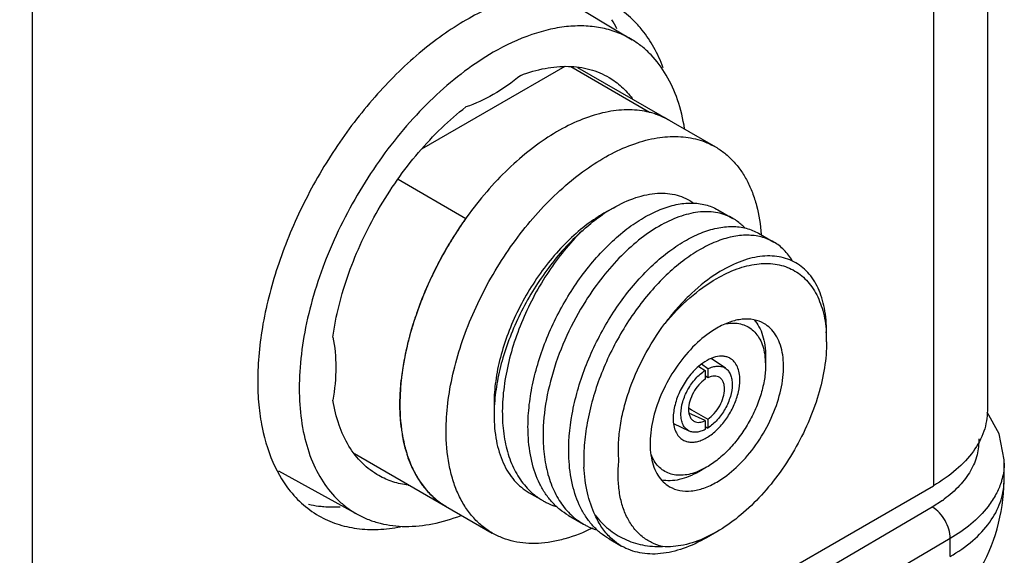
# Model space of a CAD drawing. Header units: inches. Extents: x 0 to 22, y 0 to 17.
# Tile 15 of 40: x 4.83 to 5.364, y 10.442 to 10.733. Entities that reach past the tile are written whole.
import ezdxf

# ---------------------------------------------------------------- set-up
doc = ezdxf.new("R2010")
doc.units = ezdxf.units.IN
doc.header["$LTSCALE"] = 1.21
doc.header["$MEASUREMENT"] = 0
doc.layers.get('0').update_dxf_attribs({"linetype": 'CONTINUOUS'})
doc.layers.add('02___PRT_ALL_AXES', color=7, linetype='CONTINUOUS')

msp = doc.modelspace()

# ---------------------------------------------------------------- linework, layer by layer
at = {"color": 3, "linetype": 'CONTINUOUS'}
for p, q in [((5.3546442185, 13.1164843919), (5.3546442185, 10.520925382)), ((5.3253548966, 13.0756569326), (5.3253548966, 10.4800979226)), ((4.8364280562, 12.7933567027), (4.8364280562, 10.1977976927)), ((4.8364280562, 10.1977976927), (5.3253548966, 10.4800979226))]:
    msp.add_line(p, q, dxfattribs=at)
at = {"color": 7, "linetype": 'CONTINUOUS'}
for p, q in [((5.1242889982, 10.7450942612), (5.1619288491, 10.7222750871)), ((5.1254349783, 10.7077507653), (5.0477242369, 10.6628815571)), ((5.1713886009, 10.6828476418), (5.1286525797, 10.7075228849)), ((5.1323531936, 10.7072607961), (5.2071345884, 10.664082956)), ((5.1713289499, 10.6828132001), (5.1713886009, 10.6828476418)), ((5.034962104, 10.6465027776), (5.0717018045, 10.625289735)), ((5.1515641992, 10.6308958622), (5.1466001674, 10.6280302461)), ((5.0717018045, 10.625289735), (5.0717650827, 10.625326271)), ((5.2084431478, 10.6299132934), (5.2166013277, 10.6252028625)), ((5.230528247, 10.6171616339), (5.2386975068, 10.6124448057)), ((5.2672278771, 10.5636955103), (5.2672358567, 10.5635846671)), ((5.2674207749, 10.5582765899), (5.2674207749, 10.5635888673)), ((5.2339952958, 10.5504313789), (5.2342925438, 10.5455782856)), ((5.2342925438, 10.5504004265), (5.2342925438, 10.5455782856)), ((5.1980148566, 10.5448368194), (5.2015818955, 10.5427458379)), ((5.202973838, 10.5435468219), (5.1995019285, 10.5460573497)), ((5.2125738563, 10.5438540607), (5.2048550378, 10.5491937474)), ((5.2015818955, 10.5427437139), (5.2015818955, 10.5379134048)), ((5.202973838, 10.5387162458), (5.2015820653, 10.5397020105)), ((5.202973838, 10.5435468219), (5.202973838, 10.5387162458)), ((5.0870250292, 10.5248430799), (5.0870250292, 10.5184135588)), ((5.1926236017, 10.5223171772), (5.1929347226, 10.5221348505)), ((5.2015818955, 10.5154705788), (5.1927574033, 10.5195414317)), ((5.1929097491, 10.5097970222), (5.1844562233, 10.513798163)), ((5.2015818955, 10.5154697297), (5.2015818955, 10.5106394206)), ((5.202973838, 10.5162703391), (5.202973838, 10.5114409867)), ((5.2015820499, 10.5122305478), (5.202973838, 10.5114409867)), ((5.0112851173, 10.4975764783), (5.0860657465, 10.4543990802)), ((5.0429812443, 10.4890900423), (5.0404972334, 10.4950935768)), ((5.3636717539, 10.4823828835), (5.363822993, 10.492300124)), ((4.9699764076, 10.4881233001), (5.013067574, 10.4644564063)), ((5.2022747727, 10.4901254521), (5.1979232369, 10.4879566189)), ((5.2022778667, 10.4901272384), (5.1980985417, 10.4877146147)), ((5.048313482, 10.4802370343), (5.0452239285, 10.484873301)), ((5.3636716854, 10.4823784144), (5.3636717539, 10.4823828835)), ((5.1061027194, 10.4762440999), (5.1134290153, 10.4720139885)), ((5.3302665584, 10.4721155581), (5.324706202, 10.4685234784)), ((5.324706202, 10.4685234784), (4.8296560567, 10.1777871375)), ((5.1273543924, 10.4639736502), (5.1355136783, 10.4592625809)), ((5.2078398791, 10.4550860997), (5.202095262, 10.4520905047)), ((5.2078456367, 10.4550894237), (5.2022715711, 10.4518716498)), ((5.3345333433, 10.4515011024), (4.8394831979, 10.1607647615)), ((5.1494549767, 10.4512130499), (5.1562126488, 10.4473112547)), ((5.3343832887, 10.4416615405), (5.3345333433, 10.4515011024))]:
    msp.add_line(p, q, dxfattribs=at)
msp.add_lwpolyline([(5.3638223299, 10.4922693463), (5.3638110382, 10.4941583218), (5.3610504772, 10.5082694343), (5.3545052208, 10.5200769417)], dxfattribs=at)
for centre, radius, start, end in [((5.16109171, 10.6415426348), 0.0425691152, 69.3195353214, 76.0020946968), ((5.161640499, 10.6430585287), 0.0409570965, 62.9373120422, 69.2888719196), ((5.1619050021, 10.6436080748), 0.0403473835, 59.9984622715, 62.916746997), ((5.1948907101, 10.5560312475), 0.0864979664, 120.0632818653, 123.841029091), ((5.2399487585, 10.5055127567), 0.2065273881, 144.5524905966, 146.8248117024), ((5.1978710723, 10.5515337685), 0.0918932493, 123.8228498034, 124.4513281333), ((5.2419494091, 10.5042013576), 0.2089195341, 146.8240204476, 148.9559545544), ((5.2424596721, 10.5038926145), 0.2095159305, 148.9555768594, 151.3614594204), ((5.2415655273, 10.5043727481), 0.2085010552, 151.3594936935, 153.4630101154), ((5.2386238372, 10.5058278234), 0.2052191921, 153.4595208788, 155.9490527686), ((5.2340315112, 10.5078581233), 0.2001981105, 155.9440269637, 158.0582695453), ((5.2277678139, 10.5103471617), 0.1934580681, 158.048859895, 160.6322768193), ((5.2201160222, 10.5130102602), 0.1853561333, 160.6244968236, 162.8560833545), ((5.2104981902, 10.5159157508), 0.1753091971, 162.8369039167, 165.8470743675), ((5.1934213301, 10.558358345), 0.0739993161, 359.9366214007, 4.049979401), ((5.2005404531, 10.5184081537), 0.165044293, 165.8408171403, 168.0018102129), ((5.1880346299, 10.5209553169), 0.1522822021, 167.9610994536, 171.7268463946), ((5.1769269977, 10.5225777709), 0.1410567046, 171.7297970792, 173.6547413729), ((5.180260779, 10.5183129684), 0.0932358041, 176.0469827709, 179.9381846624), ((7.2140122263, 13.9703747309), 3.9968878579, 239.624639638, 239.7913072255), ((5.1239330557, 10.5223890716), 0.0878996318, 187.2323364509, 189.8835462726), ((5.1054007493, 10.5181009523), 0.0688607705, 195.6561195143, 199.5186945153), ((5.0922970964, 10.5126140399), 0.0546391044, 205.5014602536, 210.5113157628), ((5.0467472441, 10.5286730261), 0.0487120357, 262.5921261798, 262.9001503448), ((5.2636839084, 10.4839072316), 0.099999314, 300.0014758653, 359.1240145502), ((5.0847435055, 10.5075834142), 0.0455518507, 216.8939090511, 222.3944159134), ((5.0826218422, 10.505600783), 0.0426482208, 222.3491080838, 229.6743302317), ((5.0813435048, 10.5040657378), 0.0406506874, 229.6478335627, 239.8927854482), ((5.2900371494, 10.5286782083), 0.0694099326, 305.4218181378, 306.3992283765)]:
    msp.add_arc(centre, radius, start, end, dxfattribs=at)
for points, knots in [([(5.1619287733, 10.7222749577), (5.1594833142, 10.72375746), (5.1542792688, 10.7263238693), (5.1458221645, 10.7288155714), (5.1367851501, 10.7299438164), (5.1272685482, 10.7297053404), (5.1173661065, 10.7281124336), (5.1033965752, 10.7241033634), (5.0932112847, 10.7192693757), (5.0865796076, 10.7154403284)], [0, 0, 0, 0, 0.1081713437, 0.2181945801, 0.3320116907, 0.451240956, 0.5770905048, 0.7103415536, 1, 1, 1, 1]), ([(5.1903927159, 10.67394518), (5.1895501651, 10.6792572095), (5.1871682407, 10.6893507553), (5.1810905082, 10.7030511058), (5.1740252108, 10.7125571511), (5.1673947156, 10.718621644), (5.1637911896, 10.7211459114), (5.1619287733, 10.7222749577)], [0, 0, 0, 0, 0.2790056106, 0.5349508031, 0.7725554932, 0.8870206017, 1, 1, 1, 1]), ([(5.0865796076, 10.7154403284), (5.0812022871, 10.7123355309), (5.0705208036, 10.7051916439), (5.0554007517, 10.6924447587), (5.0409542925, 10.6775748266), (5.0274937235, 10.6609027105), (5.0153068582, 10.6427863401), (5.0046565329, 10.623616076), (4.9957721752, 10.6038050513), (4.9888451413, 10.5837796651), (4.9840245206, 10.5639693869), (4.9814146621, 10.5447963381), (4.981075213, 10.526664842), (4.9830229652, 10.5099528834), (4.9872418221, 10.4950061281), (4.9936782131, 10.4821490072), (5.0009158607, 10.4733374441), (5.0076006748, 10.4677726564), (5.0112084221, 10.4654777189), (5.013067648, 10.4644565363)], [0, 0, 0, 0, 0.0625050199, 0.1289882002, 0.1987406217, 0.2708781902, 0.3444044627, 0.418259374, 0.4913685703, 0.5626907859, 0.6312671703, 0.6962745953, 0.7570864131, 0.8133446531, 0.8650465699, 0.9126404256, 0.9571010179, 0.9786471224, 1, 1, 1, 1]), ([(5.1014446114, 10.7029411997), (5.1057564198, 10.7045801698), (5.1142825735, 10.7070941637), (5.1270676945, 10.7083082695), (5.1371215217, 10.7069398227), (5.1443987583, 10.7044245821), (5.1477704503, 10.7027261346), (5.1493802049, 10.7017736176)], [0, 0, 0, 0, 0.2792855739, 0.5349724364, 0.7722560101, 0.8867518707, 1, 1, 1, 1]), ([(5.1014446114, 10.7029411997), (5.096782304, 10.6990841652), (5.087381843, 10.6923812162), (5.0768858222, 10.6874690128), (5.0717146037, 10.6857754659)], [0, 0, 0, 0, 0.5265160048, 1, 1, 1, 1]), ([(5.1493802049, 10.7017736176), (5.1517974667, 10.7003432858), (5.1564134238, 10.6969332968), (5.1602641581, 10.6926856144), (5.1620051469, 10.6903834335)], [0, 0, 0, 0, 0.4931850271, 1, 1, 1, 1]), ([(4.999573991, 10.5608242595), (5.0003592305, 10.5665845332), (5.0026595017, 10.5782964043), (5.0079697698, 10.5957307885), (5.0151124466, 10.6131236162), (5.0239212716, 10.6300673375), (5.0341906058, 10.6461679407), (5.0456820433, 10.6610503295), (5.0581257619, 10.6743667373), (5.0671185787, 10.6822150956), (5.0717146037, 10.6857754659)], [0, 0, 0, 0, 0.1182128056, 0.2421378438, 0.3700470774, 0.4999951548, 0.6299438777, 0.757855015, 0.8817831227, 1, 1, 1, 1]), ([(5.1820795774, 10.6785492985), (5.1805923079, 10.6794080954), (5.1774870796, 10.6809445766), (5.1708174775, 10.6832518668), (5.161652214, 10.6846010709), (5.1499939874, 10.6837398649), (5.1377870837, 10.6804976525), (5.125278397, 10.6749688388), (5.1127147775, 10.6672825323), (5.1003520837, 10.657603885), (5.088446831, 10.6461381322), (5.0772496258, 10.6331282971), (5.0669980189, 10.6188509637), (5.0579103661, 10.6036104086), (5.0501805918, 10.587731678), (5.0439734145, 10.5715535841), (5.0394213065, 10.555419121), (5.0366211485, 10.5396732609), (5.03594074, 10.5293030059), (5.03594074, 10.5242804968)], [0, 0, 0, 0, 0.021333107, 0.0428946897, 0.0874717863, 0.1352500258, 0.1871548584, 0.2435970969, 0.3045501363, 0.3696435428, 0.4382468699, 0.5095394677, 0.5825698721, 0.6563074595, 0.7296904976, 0.8016721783, 0.8712702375, 0.9376120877, 1, 1, 1, 1]), ([(5.0609957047, 10.5098140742), (5.0609957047, 10.5148365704), (5.0616761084, 10.5252067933), (5.064476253, 10.5409526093), (5.0690283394, 10.5570870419), (5.0752355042, 10.5732651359), (5.0829652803, 10.5891438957), (5.0920529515, 10.6043844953), (5.1023045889, 10.6186618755), (5.1135018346, 10.631671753), (5.1254071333, 10.6431375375), (5.1377698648, 10.6528161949), (5.1503334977, 10.6605024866), (5.1628421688, 10.666031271), (5.1750490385, 10.6692734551), (5.1867072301, 10.6701346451), (5.1958724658, 10.6687854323), (5.2025420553, 10.6664781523), (5.2056472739, 10.6649416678), (5.2071345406, 10.6640828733)], [0, 0, 0, 0, 0.0623877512, 0.128729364, 0.198327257, 0.2703089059, 0.3436920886, 0.4174298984, 0.490460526, 0.5617533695, 0.6303569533, 0.6954505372, 0.7564035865, 0.8128456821, 0.864750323, 0.9125284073, 0.9571053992, 0.9786669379, 1, 1, 1, 1]), ([(5.2071345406, 10.6640828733), (5.2089111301, 10.6630570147), (5.2123384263, 10.6607114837), (5.2169418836, 10.6564125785), (5.2209905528, 10.651360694), (5.2244526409, 10.6456006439), (5.2273051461, 10.6391791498), (5.2303459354, 10.6295686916), (5.2315256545, 10.6218673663), (5.2319166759, 10.6165998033)], [0, 0, 0, 0, 0.1104812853, 0.2226407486, 0.3380314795, 0.4579897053, 0.5835757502, 0.7155407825, 1, 1, 1, 1]), ([(5.151565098, 10.6308963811), (5.1554820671, 10.6331575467), (5.161492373, 10.6359919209), (5.1697305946, 10.6382329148), (5.1755208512, 10.639025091), (5.1810495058, 10.6389663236), (5.1862532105, 10.6380462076), (5.1910595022, 10.6362589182), (5.1939490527, 10.6345041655), (5.1952893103, 10.6335078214)], [0, 0, 0, 0, 0.2927827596, 0.4261825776, 0.5515307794, 0.6698767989, 0.7826859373, 0.8918904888, 1, 1, 1, 1]), ([(5.1055086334, 10.5077413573), (5.1053303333, 10.5116520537), (5.105489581, 10.5197250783), (5.1071027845, 10.5320094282), (5.1100505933, 10.5445891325), (5.115687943, 10.5614812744), (5.1254557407, 10.5816017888), (5.1382496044, 10.5995991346), (5.1498505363, 10.611856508), (5.1587374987, 10.619518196), (5.1677744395, 10.6256653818), (5.1767684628, 10.6301739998), (5.1855321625, 10.6329491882), (5.1938891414, 10.6339160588), (5.2016485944, 10.6330178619), (5.2063290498, 10.6311338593), (5.2084291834, 10.6299213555)], [0, 0, 0, 0, 0.064756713, 0.1331905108, 0.2046059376, 0.2781417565, 0.4274277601, 0.5727409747, 0.6414135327, 0.7062075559, 0.7664579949, 0.8217581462, 0.8720560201, 0.917768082, 0.9598860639, 1, 1, 1, 1]), ([(5.1466001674, 10.6280302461), (5.1455261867, 10.6274101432), (5.141130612, 10.6247324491), (5.1369773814, 10.6216639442), (5.1339689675, 10.6191732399)], [0, 0, 0, 0, 0.241001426, 1, 1, 1, 1]), ([(5.1345990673, 10.6183131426), (5.1355149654, 10.619147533), (5.139123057, 10.6223336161), (5.1429389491, 10.6252875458), (5.1458865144, 10.6273095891)], [0, 0, 0, 0, 0.2574001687, 1, 1, 1, 1]), ([(5.2166089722, 10.6251984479), (5.2153438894, 10.6259288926), (5.212659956, 10.6271903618), (5.2067680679, 10.6288511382), (5.1985011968, 10.6291423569), (5.1880831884, 10.6267617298), (5.1772607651, 10.6218222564), (5.1663509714, 10.6144815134), (5.1556813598, 10.6049555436), (5.1455916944, 10.5935235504), (5.1395571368, 10.5849799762), (5.1367055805, 10.5804735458)], [0, 0, 0, 0, 0.0440730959, 0.0889784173, 0.1839772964, 0.2898284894, 0.4087332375, 0.5409065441, 0.6851094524, 0.8391069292, 1, 1, 1, 1]), ([(5.222972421, 10.620077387), (5.2225033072, 10.6205870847), (5.2205841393, 10.6225276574), (5.2183720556, 10.6241804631), (5.2166089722, 10.6251984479)], [0, 0, 0, 0, 0.2538746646, 1, 1, 1, 1]), ([(5.127607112, 10.4949819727), (5.1272447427, 10.5030130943), (5.1283124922, 10.5154588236), (5.1321486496, 10.5318273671), (5.1377869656, 10.548724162), (5.1475545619, 10.568842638), (5.160348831, 10.5868407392), (5.1719499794, 10.5990980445), (5.1808370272, 10.6067596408), (5.1898739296, 10.6129065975), (5.1988678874, 10.6174149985), (5.2076315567, 10.6201900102), (5.2159884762, 10.6211566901), (5.223747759, 10.6202582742), (5.2284280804, 10.6183742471), (5.2305281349, 10.6171616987)], [0, 0, 0, 0, 0.1330107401, 0.2044419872, 0.277994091, 0.4273123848, 0.5726567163, 0.6413448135, 0.7061520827, 0.7664133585, 0.8217238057, 0.8720319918, 0.9177531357, 0.9598785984, 1, 1, 1, 1]), ([(5.1339689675, 10.6191732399), (5.1305817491, 10.6163689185), (5.1240025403, 10.6101945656), (5.1150517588, 10.5997618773), (5.1069884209, 10.5881865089), (5.1000413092, 10.5757963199), (5.094405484, 10.5629398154), (5.09023966, 10.5499772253), (5.0876607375, 10.5372745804), (5.0870252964, 10.528889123), (5.0870251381, 10.5248431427)], [0, 0, 0, 0, 0.1217569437, 0.249169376, 0.3799719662, 0.5117070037, 0.6418593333, 0.7680073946, 0.8879742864, 1, 1, 1, 1]), ([(5.1345990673, 10.6183131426), (5.1279864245, 10.6123566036), (5.1157568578, 10.5987206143), (5.1013092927, 10.5754319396), (5.0927569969, 10.5542376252), (5.0886288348, 10.5371861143), (5.0875274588, 10.5288220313), (5.0872467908, 10.5247404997)], [0, 0, 0, 0, 0.2492721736, 0.5092901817, 0.7643367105, 0.8854121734, 1, 1, 1, 1]), ([(5.1345990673, 10.6183131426), (5.1278860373, 10.6116740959), (5.1187737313, 10.6003715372), (5.1087960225, 10.5837497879), (5.102350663, 10.5703312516), (5.0972507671, 10.5565107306), (5.0936394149, 10.5426299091), (5.0916308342, 10.5290401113), (5.0913890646, 10.5200984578), (5.0915892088, 10.5157782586)], [0, 0, 0, 0, 0.2483683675, 0.3785418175, 0.5096168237, 0.6393207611, 0.7654974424, 0.8862306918, 1, 1, 1, 1]), ([(5.2387075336, 10.6124390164), (5.2366074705, 10.6136516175), (5.2319271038, 10.6155357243), (5.2241677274, 10.6164342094), (5.2158107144, 10.6154675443), (5.2070469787, 10.6126925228), (5.1980529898, 10.608184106), (5.1890161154, 10.6020371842), (5.1801290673, 10.5943755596), (5.1685283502, 10.5821189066), (5.1557317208, 10.5641171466), (5.1440839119, 10.540121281), (5.1379602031, 10.5189319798), (5.1357676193, 10.5022447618), (5.1356059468, 10.4941709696), (5.1357861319, 10.4902602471)], [0, 0, 0, 0, 0.040119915, 0.0822437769, 0.1279631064, 0.1782691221, 0.233576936, 0.2938350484, 0.35863859, 0.4273223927, 0.5726569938, 0.7219656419, 0.8667861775, 0.9352314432, 1, 1, 1, 1]), ([(5.2488135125, 10.6022948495), (5.2475429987, 10.6044029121), (5.2445963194, 10.6082733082), (5.240743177, 10.6112636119), (5.2387075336, 10.6124390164)], [0, 0, 0, 0, 0.5115032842, 1, 1, 1, 1]), ([(5.2674207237, 10.5635891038), (5.2674208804, 10.5678885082), (5.2669180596, 10.574190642), (5.2649507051, 10.5820896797), (5.2629518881, 10.5873151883), (5.2604031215, 10.5919558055), (5.2573192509, 10.5959565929), (5.2537297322, 10.5992706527), (5.2496716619, 10.6018593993), (5.2451914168, 10.6036920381), (5.2403413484, 10.6047458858), (5.2351766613, 10.6050060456), (5.2297548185, 10.6044617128), (5.2241315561, 10.6031246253), (5.216203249, 10.6002278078), (5.210467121, 10.5970441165), (5.2067453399, 10.5945737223)], [0, 0, 0, 0, 0.1437422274, 0.2096126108, 0.2716621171, 0.330261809, 0.3860036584, 0.4398089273, 0.4927785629, 0.5460724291, 0.6007960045, 0.6579256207, 0.7182509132, 0.7823693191, 0.8506529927, 1, 1, 1, 1]), ([(5.2078456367, 10.5926678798), (5.2113645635, 10.594699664), (5.2183651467, 10.5980630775), (5.2291106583, 10.6008469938), (5.2377414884, 10.600927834), (5.243994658, 10.5995554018), (5.2482862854, 10.5978776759), (5.252223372, 10.5955468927), (5.2557662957, 10.5925853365), (5.2588828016, 10.5890248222), (5.2625187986, 10.583394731), (5.2658044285, 10.5749094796), (5.2669458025, 10.5675707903), (5.2672278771, 10.5636955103)], [0, 0, 0, 0, 0.1466912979, 0.2786948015, 0.3978515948, 0.4540716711, 0.5089811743, 0.5634849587, 0.618520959, 0.6749828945, 0.7336544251, 0.8597288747, 1, 1, 1, 1]), ([(5.2067453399, 10.5945737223), (5.2016996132, 10.591224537), (5.1944920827, 10.5852199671), (5.1857936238, 10.5759948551), (5.1816242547, 10.5708416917), (5.179608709, 10.5681466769)], [0, 0, 0, 0, 0.4777732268, 0.7345041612, 1, 1, 1, 1]), ([(5.1796148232, 10.5681540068), (5.1837968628, 10.5731679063), (5.192518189, 10.5822115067), (5.2026661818, 10.5896773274), (5.2078456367, 10.5926678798)], [0, 0, 0, 0, 0.5219125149, 1, 1, 1, 1]), ([(5.1367055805, 10.5804735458), (5.1328891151, 10.5744422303), (5.1260912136, 10.5618936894), (5.118606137, 10.5421935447), (5.1141653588, 10.5224500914), (5.1134068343, 10.5093054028), (5.1136876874, 10.503018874)], [0, 0, 0, 0, 0.2614116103, 0.520885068, 0.7695217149, 1, 1, 1, 1]), ([(5.1547612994, 10.4939804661), (5.1544930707, 10.4968230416), (5.154364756, 10.5027508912), (5.1552220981, 10.5118638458), (5.1570951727, 10.5213457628), (5.1609286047, 10.5344003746), (5.1679245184, 10.5504631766), (5.1754154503, 10.562451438), (5.1796148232, 10.5681540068)], [0, 0, 0, 0, 0.1074094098, 0.2223238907, 0.3437373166, 0.470420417, 0.7335852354, 1, 1, 1, 1]), ([(5.2334373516, 10.568201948), (5.2317492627, 10.5691768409), (5.2278698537, 10.5705856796), (5.221427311, 10.570746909), (5.214559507, 10.5690906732), (5.2100923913, 10.5669637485), (5.2078456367, 10.5656665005)], [0, 0, 0, 0, 0.2177621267, 0.4509409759, 0.7101861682, 1, 1, 1, 1]), ([(5.2078456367, 10.4820908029), (5.2116340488, 10.4842781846), (5.2189878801, 10.4899374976), (5.2284005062, 10.5006452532), (5.2361489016, 10.5132487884), (5.2415898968, 10.5267099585), (5.2439124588, 10.5380928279), (5.2441321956, 10.5466493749), (5.2435119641, 10.5523977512), (5.2421195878, 10.5575516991), (5.2399690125, 10.5620029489), (5.2370909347, 10.5656428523), (5.2346990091, 10.5674733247), (5.2334373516, 10.568201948)], [0, 0, 0, 0, 0.1286527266, 0.2702062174, 0.4173237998, 0.5616337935, 0.6952695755, 0.756275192, 0.8127658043, 0.8647154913, 0.9125357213, 0.9571523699, 1, 1, 1, 1]), ([(5.2130155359, 10.5681181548), (5.2143363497, 10.5683377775), (5.216937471, 10.5685514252), (5.2207321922, 10.5680987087), (5.2241943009, 10.5668553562), (5.2272373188, 10.564842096), (5.2297890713, 10.5621107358), (5.2318019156, 10.5587314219), (5.2332497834, 10.5547789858), (5.233804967, 10.5519243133), (5.2339952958, 10.5504313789)], [0, 0, 0, 0, 0.1287954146, 0.2493715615, 0.3649074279, 0.4793992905, 0.5970224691, 0.7214258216, 0.855230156, 1, 1, 1, 1]), ([(5.2280497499, 10.5702581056), (5.2290885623, 10.5690901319), (5.2309481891, 10.5663848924), (5.2328924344, 10.5616531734), (5.2340562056, 10.5562345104), (5.2342925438, 10.552395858), (5.2342925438, 10.5504004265)], [0, 0, 0, 0, 0.2207458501, 0.4588535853, 0.7181996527, 1, 1, 1, 1]), ([(4.999573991, 10.5608242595), (5.0006931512, 10.5554994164), (5.001687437, 10.5439540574), (5.0005830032, 10.5324620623), (4.999573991, 10.5264961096)], [0, 0, 0, 0, 0.4734814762, 1, 1, 1, 1]), ([(5.2078456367, 10.5656665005), (5.2040572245, 10.5634791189), (5.1967033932, 10.5578198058), (5.1872907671, 10.5471120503), (5.1795423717, 10.5345085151), (5.1741013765, 10.521047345), (5.1717788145, 10.5096644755), (5.1715590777, 10.5011079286), (5.1721793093, 10.4953595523), (5.1735716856, 10.4902056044), (5.1757222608, 10.4857543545), (5.1786003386, 10.4821144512), (5.1809922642, 10.4802839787), (5.1822539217, 10.4795553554)], [0, 0, 0, 0, 0.1286527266, 0.2702062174, 0.4173237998, 0.5616337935, 0.6952695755, 0.756275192, 0.8127658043, 0.8647154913, 0.9125357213, 0.9571523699, 1, 1, 1, 1]), ([(5.2674206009, 10.5582764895), (5.2674205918, 10.5535673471), (5.2665580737, 10.5437679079), (5.2631195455, 10.5289842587), (5.2576110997, 10.5140093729), (5.2502384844, 10.4994064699), (5.2412782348, 10.4857200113), (5.2310636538, 10.4734620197), (5.2199798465, 10.4630914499), (5.2119242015, 10.4574443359), (5.2078456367, 10.4550894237)], [0, 0, 0, 0, 0.1141508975, 0.2373194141, 0.3669675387, 0.4999920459, 0.6330165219, 0.7626681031, 0.8858380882, 1, 1, 1, 1]), ([(5.2150737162, 10.5492550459), (5.2145257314, 10.5495715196), (5.2133357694, 10.5500901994), (5.2106594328, 10.5506164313), (5.2068739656, 10.55019546), (5.2022911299, 10.548217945), (5.1994153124, 10.5461403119), (5.1979933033, 10.5449191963)], [0, 0, 0, 0, 0.101565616, 0.2063418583, 0.4348486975, 0.6991639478, 1, 1, 1, 1]), ([(5.1979933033, 10.5449191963), (5.195949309, 10.543163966), (5.1921884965, 10.5390583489), (5.187845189, 10.5319670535), (5.1849729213, 10.5243809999), (5.1841826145, 10.5191351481), (5.1841826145, 10.5166454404)], [0, 0, 0, 0, 0.2504026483, 0.5129414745, 0.7686036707, 1, 1, 1, 1]), ([(5.2342925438, 10.5455782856), (5.2342925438, 10.543047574), (5.2338290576, 10.5377814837), (5.2319810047, 10.5298369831), (5.2290209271, 10.5217897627), (5.2250589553, 10.513942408), (5.2202439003, 10.5065875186), (5.2147547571, 10.5000002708), (5.208798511, 10.4944273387), (5.2044695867, 10.49139271), (5.2022778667, 10.4901272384)], [0, 0, 0, 0, 0.1141552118, 0.2373204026, 0.3669705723, 0.4999939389, 0.6330181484, 0.7626707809, 0.8858398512, 1, 1, 1, 1]), ([(5.202973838, 10.543547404), (5.2038321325, 10.5439933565), (5.2055347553, 10.5447055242), (5.2081343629, 10.5451703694), (5.2105479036, 10.544929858), (5.2119636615, 10.5442759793), (5.2125737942, 10.5438539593)], [0, 0, 0, 0, 0.2881508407, 0.5458216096, 0.7789897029, 1, 1, 1, 1]), ([(5.220373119, 10.5375413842), (5.220373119, 10.538838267), (5.2201771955, 10.5413039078), (5.2191777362, 10.5446913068), (5.2174973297, 10.5474403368), (5.2159176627, 10.5487676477), (5.2150737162, 10.5492550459)], [0, 0, 0, 0, 0.2897900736, 0.5490571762, 0.7822292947, 1, 1, 1, 1]), ([(5.1883584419, 10.5190565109), (5.1883584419, 10.5212610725), (5.1891590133, 10.5259107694), (5.1919741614, 10.532486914), (5.1961232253, 10.5383656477), (5.1996855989, 10.5415392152), (5.2015818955, 10.5427437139)], [0, 0, 0, 0, 0.235783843, 0.4969255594, 0.7597308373, 1, 1, 1, 1]), ([(5.2094332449, 10.5388611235), (5.2090181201, 10.5391400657), (5.2080630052, 10.5395726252), (5.2064432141, 10.5397440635), (5.2046986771, 10.5394574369), (5.2035520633, 10.5390031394), (5.202973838, 10.5387170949)], [0, 0, 0, 0, 0.2221388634, 0.45604542, 0.7134710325, 1, 1, 1, 1]), ([(5.2125737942, 10.5438539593), (5.2131589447, 10.543449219), (5.2142397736, 10.542401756), (5.2153818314, 10.5403468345), (5.2160624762, 10.5378650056), (5.2161972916, 10.5360711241), (5.2161972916, 10.5351303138)], [0, 0, 0, 0, 0.2178724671, 0.4522920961, 0.7119044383, 1, 1, 1, 1]), ([(5.03594074, 10.5242804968), (5.03594074, 10.525411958), (5.0360099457, 10.5300496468), (5.0363471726, 10.5346823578), (5.0367344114, 10.5381672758)], [0, 0, 0, 0, 0.2439635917, 1, 1, 1, 1]), ([(5.1894820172, 10.5049317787), (5.1901128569, 10.5045674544), (5.191503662, 10.5039896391), (5.1937992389, 10.5036529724), (5.1962646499, 10.5038342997), (5.1998466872, 10.504787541), (5.2044260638, 10.5072911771), (5.2094852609, 10.511772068), (5.2139574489, 10.5174962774), (5.2174771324, 10.5240016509), (5.2197610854, 10.5307547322), (5.220373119, 10.5353539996), (5.220373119, 10.5375413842)], [0, 0, 0, 0, 0.0428582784, 0.0874866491, 0.1353204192, 0.1872856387, 0.3045492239, 0.4382204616, 0.5825679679, 0.7297234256, 0.8713117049, 1, 1, 1, 1]), ([(5.2015818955, 10.5379134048), (5.2002790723, 10.537053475), (5.1978387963, 10.5348268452), (5.1949991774, 10.5307400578), (5.1930785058, 10.526193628), (5.1925342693, 10.5229877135), (5.1925342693, 10.5214675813)], [0, 0, 0, 0, 0.2415407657, 0.5043341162, 0.7647880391, 1, 1, 1, 1]), ([(5.2161972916, 10.5351303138), (5.2161972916, 10.5329257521), (5.2153967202, 10.5282760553), (5.2125815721, 10.5216999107), (5.2084325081, 10.5158211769), (5.2048701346, 10.5126476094), (5.202973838, 10.5114431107)], [0, 0, 0, 0, 0.235783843, 0.4969255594, 0.7597308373, 1, 1, 1, 1]), ([(5.2120214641, 10.5327192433), (5.2120214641, 10.5333843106), (5.2119250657, 10.5346520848), (5.2114388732, 10.5364040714), (5.2106222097, 10.5378500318), (5.2098502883, 10.538580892), (5.2094332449, 10.5388611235)], [0, 0, 0, 0, 0.2883315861, 0.5479819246, 0.7821695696, 1, 1, 1, 1]), ([(5.202973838, 10.5162734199), (5.2042766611, 10.5171333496), (5.2067169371, 10.5193599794), (5.2095565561, 10.5234467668), (5.2114772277, 10.5279931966), (5.2120214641, 10.5311991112), (5.2120214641, 10.5327192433)], [0, 0, 0, 0, 0.2415407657, 0.5043341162, 0.7647880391, 1, 1, 1, 1]), ([(5.0245492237, 10.4855739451), (5.0229197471, 10.4864917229), (5.0197635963, 10.4885622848), (5.0139477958, 10.4936062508), (5.0077368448, 10.5016274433), (5.0023964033, 10.5133043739), (5.0003105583, 10.5219434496), (4.999573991, 10.5264961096)], [0, 0, 0, 0, 0.1132509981, 0.2277493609, 0.4650356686, 0.7207208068, 1, 1, 1, 1]), ([(5.03594074, 10.5242804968), (5.03594074, 10.5181448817), (5.0366569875, 10.5091387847), (5.0394257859, 10.497818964), (5.0422423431, 10.4902758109), (5.0458326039, 10.483525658), (5.0501687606, 10.477636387), (5.0552103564, 10.4726740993), (5.0590262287, 10.4700115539), (5.0610108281, 10.4688655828)], [0, 0, 0, 0, 0.289278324, 0.4225360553, 0.5484973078, 0.6678936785, 0.7818673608, 0.8919523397, 1, 1, 1, 1]), ([(5.0367327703, 10.5113231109), (5.0365997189, 10.5123680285), (5.0361269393, 10.5166714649), (5.03594074, 10.5210050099), (5.03594074, 10.5242804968)], [0, 0, 0, 0, 0.2433340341, 1, 1, 1, 1]), ([(5.0870250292, 10.5184135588), (5.0870250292, 10.5137444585), (5.0877279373, 10.5048720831), (5.0908114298, 10.4944347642), (5.0945524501, 10.4874001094), (5.0978522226, 10.4829182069), (5.1016890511, 10.4791425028), (5.1045925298, 10.4771160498), (5.1061027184, 10.4762440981)], [0, 0, 0, 0, 0.2894112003, 0.5482952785, 0.6677474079, 0.7817737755, 0.8919093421, 1, 1, 1, 1]), ([(5.1929097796, 10.5097970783), (5.1921961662, 10.5101349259), (5.1908422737, 10.5111142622), (5.1893879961, 10.5132785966), (5.1885258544, 10.5160044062), (5.1883584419, 10.5180025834), (5.1883584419, 10.5190565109)], [0, 0, 0, 0, 0.2181627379, 0.4500600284, 0.7087854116, 1, 1, 1, 1]), ([(5.1925342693, 10.5214675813), (5.1925342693, 10.5207365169), (5.1926496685, 10.5193496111), (5.1932416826, 10.5174552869), (5.1942406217, 10.515945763), (5.1951716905, 10.5152542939), (5.1956638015, 10.5150132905)], [0, 0, 0, 0, 0.2909483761, 0.5498465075, 0.7819249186, 1, 1, 1, 1]), ([(5.0915892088, 10.5157782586), (5.0917727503, 10.511816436), (5.0926193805, 10.5042016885), (5.0955980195, 10.4935384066), (5.1001897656, 10.4843301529), (5.1043961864, 10.4792040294), (5.1067040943, 10.4770288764)], [0, 0, 0, 0, 0.2795567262, 0.5378008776, 0.7764578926, 1, 1, 1, 1]), ([(5.1841826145, 10.5166454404), (5.1841826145, 10.5153485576), (5.184378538, 10.5128829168), (5.1853779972, 10.5094955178), (5.1870584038, 10.5067464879), (5.1886380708, 10.5054191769), (5.1894820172, 10.5049317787)], [0, 0, 0, 0, 0.2897900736, 0.5490571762, 0.7822292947, 1, 1, 1, 1]), ([(5.1956638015, 10.5150132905), (5.1960710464, 10.5148138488), (5.196977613, 10.5145270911), (5.1984555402, 10.5144790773), (5.2000272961, 10.5147931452), (5.2010610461, 10.5152120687), (5.2015818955, 10.5154697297)], [0, 0, 0, 0, 0.2217401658, 0.4575926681, 0.7158456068, 1, 1, 1, 1]), ([(5.0390948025, 10.4995179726), (5.038918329, 10.5001457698), (5.0382328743, 10.5027165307), (5.0376829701, 10.5053230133), (5.0373379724, 10.507301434)], [0, 0, 0, 0, 0.2451239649, 1, 1, 1, 1]), ([(5.0860657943, 10.4543991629), (5.084081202, 10.4555451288), (5.080265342, 10.458207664), (5.0752237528, 10.4631699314), (5.0708875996, 10.4690591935), (5.0672973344, 10.4758093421), (5.0644807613, 10.4833524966), (5.0617119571, 10.4946723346), (5.0609957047, 10.5036784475), (5.0609957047, 10.5098140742)], [0, 0, 0, 0, 0.1080472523, 0.2181319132, 0.3321054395, 0.4515018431, 0.5774631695, 0.7107211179, 1, 1, 1, 1]), ([(5.1273487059, 10.4639769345), (5.1257236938, 10.464915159), (5.1225935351, 10.4670711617), (5.1184125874, 10.4710414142), (5.1147661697, 10.4757181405), (5.1105646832, 10.482994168), (5.1068825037, 10.4937326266), (5.1057284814, 10.5029193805), (5.1055086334, 10.5077413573)], [0, 0, 0, 0, 0.1104549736, 0.2226394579, 0.3381439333, 0.4583049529, 0.7158598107, 1, 1, 1, 1]), ([(5.2015818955, 10.5106394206), (5.2008218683, 10.5102445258), (5.1993127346, 10.5095970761), (5.1970111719, 10.5090886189), (5.1948432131, 10.509116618), (5.193508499, 10.5095136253), (5.1929097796, 10.5097970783)], [0, 0, 0, 0, 0.2852304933, 0.5438552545, 0.7793978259, 1, 1, 1, 1]), ([(5.1136876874, 10.503018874), (5.1138607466, 10.4991451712), (5.1146876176, 10.4916942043), (5.1175403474, 10.481237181), (5.1219369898, 10.4721602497), (5.1259642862, 10.4670566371), (5.1281790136, 10.4648709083)], [0, 0, 0, 0, 0.2789630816, 0.5371571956, 0.7761384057, 1, 1, 1, 1]), ([(5.3499276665, 10.5055994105), (5.3500727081, 10.5026635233), (5.3494368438, 10.4965662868), (5.3457562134, 10.4878170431), (5.3395709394, 10.4796692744), (5.3342062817, 10.4750077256), (5.331225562, 10.4728100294)], [0, 0, 0, 0, 0.2246857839, 0.4603394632, 0.7169274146, 1, 1, 1, 1]), ([(5.1979232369, 10.4879566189), (5.1965414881, 10.4873777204), (5.1938041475, 10.4864347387), (5.1896760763, 10.485710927), (5.1857593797, 10.4857552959), (5.1821306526, 10.4865825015), (5.1788730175, 10.4881867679), (5.1760663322, 10.4905327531), (5.1737714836, 10.4935575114), (5.1726480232, 10.495893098), (5.1721730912, 10.4971344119)], [0, 0, 0, 0, 0.1448432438, 0.2787645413, 0.4033068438, 0.5210532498, 0.6356055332, 0.7510969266, 0.8715010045, 1, 1, 1, 1]), ([(5.1494472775, 10.4512175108), (5.1478223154, 10.4521557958), (5.1446920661, 10.4543116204), (5.1405112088, 10.458281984), (5.1368646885, 10.4629586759), (5.1326630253, 10.4702346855), (5.1289823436, 10.4809733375), (5.1278246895, 10.490159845), (5.127607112, 10.4949819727)], [0, 0, 0, 0, 0.1104540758, 0.2226380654, 0.3381431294, 0.4583073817, 0.7158573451, 1, 1, 1, 1]), ([(5.178336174, 10.4470827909), (5.1763238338, 10.4475762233), (5.1724082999, 10.4489930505), (5.1671272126, 10.4523858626), (5.1626419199, 10.456978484), (5.159048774, 10.4626720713), (5.1564071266, 10.4693610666), (5.1547706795, 10.476932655), (5.1541651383, 10.4852550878), (5.1544522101, 10.4910172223), (5.1547612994, 10.4939804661)], [0, 0, 0, 0, 0.1082786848, 0.2155624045, 0.3253667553, 0.4410289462, 0.5651083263, 0.6992988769, 0.8443029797, 1, 1, 1, 1]), ([(5.1418726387, 10.4640554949), (5.1400066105, 10.4679197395), (5.1371090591, 10.4765465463), (5.1360034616, 10.4855433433), (5.1357861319, 10.4902602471)], [0, 0, 0, 0, 0.4761069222, 1, 1, 1, 1]), ([(5.1980985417, 10.4877146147), (5.1963777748, 10.4867212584), (5.192949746, 10.4850129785), (5.1876977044, 10.4833131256), (5.1826479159, 10.4826232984), (5.1793862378, 10.4828689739), (5.1778592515, 10.4831770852)], [0, 0, 0, 0, 0.2816677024, 0.5409954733, 0.7791687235, 1, 1, 1, 1]), ([(5.04046671, 10.4803675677), (5.0376490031, 10.4807339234), (5.0321365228, 10.4819506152), (5.0269601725, 10.4842160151), (5.0245492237, 10.4855739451)], [0, 0, 0, 0, 0.5066291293, 1, 1, 1, 1]), ([(5.1822539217, 10.4795553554), (5.1839420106, 10.4785804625), (5.1878214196, 10.4771716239), (5.1942639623, 10.4770103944), (5.2011317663, 10.4786666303), (5.205598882, 10.480793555), (5.2078456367, 10.4820908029)], [0, 0, 0, 0, 0.2177621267, 0.4509409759, 0.7101861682, 1, 1, 1, 1]), ([(5.3343832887, 10.4416615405), (5.3387294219, 10.4441709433), (5.3466274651, 10.4496168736), (5.35608364, 10.4595722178), (5.3621235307, 10.4706125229), (5.3636124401, 10.4785505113), (5.3636712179, 10.4823784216)], [0, 0, 0, 0, 0.2877793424, 0.5464895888, 0.7804703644, 1, 1, 1, 1]), ([(5.3626750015, 10.4839905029), (5.3624850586, 10.4832666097), (5.3616187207, 10.4803362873), (5.360394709, 10.4775148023), (5.3593101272, 10.4754795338)], [0, 0, 0, 0, 0.2450057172, 1, 1, 1, 1]), ([(5.1067040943, 10.4770288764), (5.1072177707, 10.4765447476), (5.1093089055, 10.4746822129), (5.1116156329, 10.4730610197), (5.1134290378, 10.4720139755)], [0, 0, 0, 0, 0.2521086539, 1, 1, 1, 1]), ([(5.3593101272, 10.4754795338), (5.3580761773, 10.4731639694), (5.3516925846, 10.4634387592), (5.3422604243, 10.4560285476), (5.3345333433, 10.4515011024)], [0, 0, 0, 0, 0.2265908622, 1, 1, 1, 1]), ([(5.1134290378, 10.4720139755), (5.1140150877, 10.4716755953), (5.1164079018, 10.470383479), (5.1189487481, 10.4693674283), (5.120900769, 10.4687679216)], [0, 0, 0, 0, 0.2489117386, 1, 1, 1, 1]), ([(5.013067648, 10.4644565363), (5.0149765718, 10.4634080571), (5.0189642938, 10.4615492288), (5.0275313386, 10.4588388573), (5.0392963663, 10.4574723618), (5.0541998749, 10.4590584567), (5.0641321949, 10.4620413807), (5.0691536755, 10.4639674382)], [0, 0, 0, 0, 0.1129804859, 0.2274467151, 0.4650525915, 0.7210029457, 1, 1, 1, 1]), ([(5.1281790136, 10.4648709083), (5.1287339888, 10.4643231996), (5.1309976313, 10.4622226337), (5.1335284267, 10.4604088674), (5.1355269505, 10.4592549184)], [0, 0, 0, 0, 0.2525465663, 1, 1, 1, 1]), ([(5.3345333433, 10.4515011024), (5.3345590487, 10.4548581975), (5.332240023, 10.4615163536), (5.3276336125, 10.4668327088), (5.324706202, 10.4685234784)], [0, 0, 0, 0, 0.4982632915, 1, 1, 1, 1]), ([(5.1355269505, 10.4592549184), (5.1360953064, 10.4589267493), (5.1384141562, 10.4576719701), (5.1408724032, 10.4566764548), (5.1427609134, 10.4560826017)], [0, 0, 0, 0, 0.2489762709, 1, 1, 1, 1]), ([(5.1418668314, 10.4640687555), (5.1439796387, 10.4613274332), (5.1487693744, 10.4563259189), (5.1575649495, 10.4507710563), (5.1676094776, 10.4475203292), (5.1747208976, 10.4469853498), (5.178336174, 10.4470827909)], [0, 0, 0, 0, 0.2487221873, 0.4925004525, 0.7400995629, 1, 1, 1, 1]), ([(5.150191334, 10.4518456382), (5.1484582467, 10.453509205), (5.1452640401, 10.4573434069), (5.1428949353, 10.4617232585), (5.1418726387, 10.4640554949)], [0, 0, 0, 0, 0.4854355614, 1, 1, 1, 1]), ([(5.140514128, 10.457132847), (5.1356811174, 10.4547400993), (5.1283001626, 10.4517787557), (5.1182775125, 10.4494708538), (5.1111630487, 10.4486580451), (5.1043215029, 10.4487300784), (5.0978070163, 10.4496912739), (5.0916774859, 10.4515378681), (5.0878702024, 10.453357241), (5.0860657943, 10.4543991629)], [0, 0, 0, 0, 0.2851082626, 0.4172538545, 0.5428848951, 0.6627646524, 0.7779639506, 0.8898440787, 1, 1, 1, 1]), ([(5.1562127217, 10.4473113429), (5.1556708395, 10.4476242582), (5.153530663, 10.4489485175), (5.151555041, 10.4505366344), (5.150191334, 10.4518456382)], [0, 0, 0, 0, 0.2487019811, 1, 1, 1, 1]), ([(5.2022715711, 10.4518716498), (5.1982279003, 10.4495373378), (5.1901925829, 10.4457103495), (5.1796117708, 10.4431626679), (5.1716490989, 10.442885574), (5.1661178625, 10.4435026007), (5.1609295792, 10.444937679), (5.1577229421, 10.4464392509), (5.1562127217, 10.4473113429)], [0, 0, 0, 0, 0.2894099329, 0.5482921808, 0.6677443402, 0.7817699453, 0.8919032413, 1, 1, 1, 1]), ([(5.202095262, 10.4520905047), (5.1981750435, 10.4502658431), (5.1904231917, 10.4474961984), (5.1821603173, 10.446773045), (5.178336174, 10.4470827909)], [0, 0, 0, 0, 0.5298621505, 1, 1, 1, 1])]:
    msp.add_open_spline(points, degree=3, knots=knots, dxfattribs=at)
at = {"color": 3, "linetype": 'CONTINUOUS'}
msp.add_open_spline([(5.3546390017, 10.5209253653), (5.3546393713, 10.5190320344), (5.3543138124, 10.5152021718), (5.3523272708, 10.5075239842), (5.3472190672, 10.4981029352), (5.3376970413, 10.4881208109), (5.3297398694, 10.482629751), (5.3253548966, 10.4800979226)], degree=3, knots=[0, 0, 0, 0, 0.1081711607, 0.2183432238, 0.4513112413, 0.7107134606, 1, 1, 1, 1], dxfattribs=at)
at = {"color": 7, "linetype": 'CONTINUOUS'}
msp.add_open_spline([(5.3638225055, 10.4922697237), (5.3637774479, 10.4894839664), (5.3633821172, 10.4866853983), (5.3626750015, 10.4839905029)], degree=3, dxfattribs=at)
at = {"layer": '02___PRT_ALL_AXES', "color": 3, "linetype": 'CONTINUOUS'}
msp.add_line((4.9682038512, 10.4902524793), (4.9717194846, 10.4838227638), dxfattribs=at)
at = {"layer": '02___PRT_ALL_AXES', "color": 7, "linetype": 'CONTINUOUS'}
for centre, radius, start, end in [((5.0900530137, 10.6957621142), 0.0713952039, 27.0324118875, 31.6001890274), ((4.999262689, 10.5285778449), 0.0599675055, 257.6288164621, 262.8147285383)]:
    msp.add_arc(centre, radius, start, end, dxfattribs=at)
at = {"layer": '02___PRT_ALL_AXES', "color": 3, "linetype": 'CONTINUOUS'}
msp.add_arc((5.0278259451, 10.5183918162), 0.0659010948, 211.6386009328, 216.1719136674, dxfattribs=at)
for points, knots in [([(5.0987604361, 10.7447820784), (5.0899387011, 10.7421783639), (5.0768056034, 10.7363122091), (5.0602882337, 10.7258958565), (5.0431323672, 10.7128106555), (5.0227825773, 10.6929111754), (5.0012721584, 10.6650483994), (4.9832411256, 10.6340898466), (4.9695837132, 10.6015742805), (4.9622570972, 10.5739631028), (4.9592843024, 10.5524929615), (4.9587603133, 10.5421075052), (4.9587603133, 10.5370495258)], [0, 0, 0, 0, 0.1043745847, 0.1614524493, 0.2214847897, 0.3488910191, 0.4831143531, 0.6197885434, 0.7542791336, 0.8822058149, 0.9426041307, 1, 1, 1, 1]), ([(5.1674155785, 10.7275316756), (5.1666161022, 10.7285240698), (5.1633557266, 10.7323236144), (5.1596013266, 10.7357039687), (5.1565817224, 10.7378963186)], [0, 0, 0, 0, 0.2545723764, 1, 1, 1, 1]), ([(5.1787154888, 10.7070964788), (5.1773334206, 10.7108701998), (5.1741319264, 10.7180304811), (5.1697939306, 10.7245794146), (5.1674155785, 10.7275316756)], [0, 0, 0, 0, 0.514580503, 1, 1, 1, 1]), ([(4.9587603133, 10.5370495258), (4.9587603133, 10.5326931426), (4.9591314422, 10.5242003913), (4.9613925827, 10.5083293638), (4.9649222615, 10.4970412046), (4.9682038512, 10.4902524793)], [0, 0, 0, 0, 0.2718800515, 0.5294151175, 1, 1, 1, 1]), ([(4.9746273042, 10.4794963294), (4.9769707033, 10.4762956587), (4.9821989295, 10.4704033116), (4.9885582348, 10.4657373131), (4.9918938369, 10.4638121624)], [0, 0, 0, 0, 0.5073897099, 1, 1, 1, 1]), ([(4.9918938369, 10.4638121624), (4.9950045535, 10.4620168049), (5.0016965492, 10.4590127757), (5.0126232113, 10.456528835), (5.0243217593, 10.4560546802), (5.0322628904, 10.4570340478), (5.0362897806, 10.4578179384)], [0, 0, 0, 0, 0.235631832, 0.4774387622, 0.7308541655, 1, 1, 1, 1])]:
    msp.add_open_spline(points, degree=3, knots=knots, dxfattribs=at)
at = {"layer": '02___PRT_ALL_AXES', "color": 7, "linetype": 'CONTINUOUS'}
msp.add_open_spline([(4.9917620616, 10.469081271), (4.9927226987, 10.4689594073), (4.9966556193, 10.4685530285), (5.0006237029, 10.4685064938), (5.0036048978, 10.4686520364)], degree=3, knots=[0, 0, 0, 0, 0.2449572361, 1, 1, 1, 1], dxfattribs=at)

doc.saveas('drawing.dxf')
